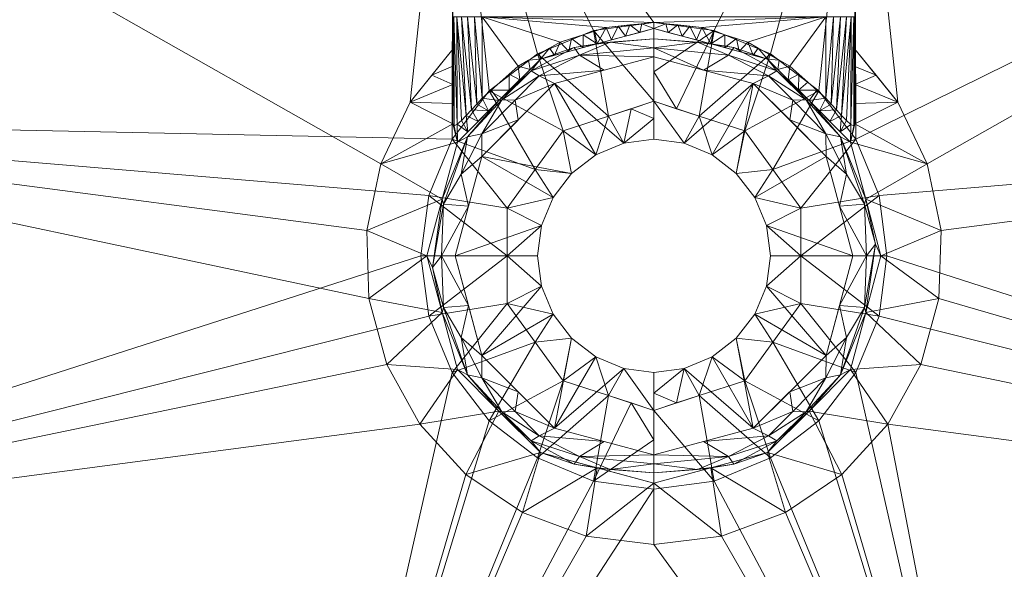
# Model space of a CAD drawing. Header units: millimetres. Extents: x -275 to 275, y -214 to 214.
# Tile 35 of 72: x -109 to 60, y -54 to 40. Entities that reach past the tile are written whole.
import ezdxf

# ---------------------------------------------------------------- set-up
doc = ezdxf.new("R2010")
doc.units = ezdxf.units.MM
doc.layers.add('M-520-M_DRAINAGE_FW', color=2, linetype='Continuous', lineweight=30)

# ---------------------------------------------------------------- blocks, each defined once
blk = doc.blocks.new('CCAS0420-1010410F0 - Signature 550mm countertop basin-3662-3D View 1')
at = {"layer": 'M-520-M_DRAINAGE_FW', "lineweight": 9}
mesh = blk.add_polyface(dxfattribs=at)
corners = [(260.11, 134.71, 60), (251.36, 159.37, 60), (235.27, 180.01, 60), (213.48, 194.5, 60), (188.23, 201.38, 60), (62.85, 210.18, 60), (-62.85, 210.18, 60), (-188.23, 201.38, 60), (-213.48, 194.5, 60), (-235.27, 180.01, 60), (-251.36, 159.37, 60), (-260.11, 134.71, 60), (-270.93, 45.12, 60), (-270.93, -45.12, 60), (-260.11, -134.71, 60), (-251.36, -159.37, 60), (-235.27, -180.01, 60), (-213.48, -194.5, 60), (-188.23, -201.38, 60), (-62.85, -210.18, 60), (62.85, -210.18, 60), (188.23, -201.38, 60), (213.48, -194.5, 60), (235.27, -180.01, 60), (251.36, -159.37, 60), (260.11, -134.71, 60), (270.93, -45.12, 60), (270.93, 45.12, 60), (186.76, 187.4, 60), (214.1, 178.36, 60), (235.21, 158.77, 60), (246.28, 132.19, 60), (256.89, 44.28, 60), (256.89, -44.28, 60), (246.28, -132.19, 60), (235.21, -158.77, 60), (214.1, -178.36, 60), (186.76, -187.4, 60), (62.35, -196.13, 60), (-62.35, -196.13, 60), (-186.76, -187.4, 60), (-214.1, -178.36, 60), (-235.21, -158.77, 60), (-246.28, -132.19, 60), (-256.89, -44.28, 60), (-256.89, 44.28, 60), (-246.28, 132.19, 60), (-235.21, 158.77, 60), (-214.1, 178.36, 60), (-186.76, 187.4, 60), (-62.35, 196.13, 60), (62.35, 196.13, 60)]
mesh.append_faces([[corners[k] for k in face] for face in [(34, 26, 33)]], dxfattribs={"vtx0": -1, "vtx1": -1})
mesh.append_faces([[corners[k] for k in face] for face in [(41, 16, 17, 40), (16, 41, 42, 15), (13, 43, 44), (13, 44, 45, 12), (22, 36, 37, 21), (36, 22, 23, 35), (24, 34, 35, 23), (12, 45, 46, 11), (6, 50, 51, 5), (1, 30, 31, 0), (30, 1, 2, 29), (5, 51, 28, 4), (29, 2, 3, 28)]], dxfattribs={"vtx0": -1, "vtx2": -1})
mesh.append_faces([[corners[k] for k in face] for face in [(40, 17, 18, 19), (34, 24, 25, 26)]], dxfattribs={"vtx0": -1, "vtx3": -1})
mesh.append_faces([[corners[k] for k in face] for face in [(39, 40, 19), (14, 15, 43, 13), (42, 43, 15), (7, 8, 49), (3, 4, 28)]], dxfattribs={"vtx1": -1, "vtx2": -1})
mesh.append_faces([[corners[k] for k in face] for face in [(38, 39, 19, 20), (37, 38, 20, 21), (32, 33, 26, 27), (46, 47, 10, 11), (9, 10, 47, 48), (8, 9, 48, 49), (49, 50, 6, 7), (31, 32, 27, 0)]], dxfattribs={"vtx1": -1, "vtx3": -1})
mesh = blk.add_polyface(dxfattribs=at)
corners = [(187.79, 197.16), (211.73, 190.64), (232.38, 176.9), (247.64, 157.33), (255.94, 133.95), (266.69, 44.87), (266.69, -44.87), (255.94, -133.95), (247.64, -157.33), (232.38, -176.9), (211.73, -190.64), (187.79, -197.16), (62.7, -205.94), (-62.7, -205.94), (-187.79, -197.16), (-211.73, -190.64), (-232.38, -176.9), (-247.64, -157.33), (-255.94, -133.95), (-266.69, -44.87), (-266.69, 44.87), (-255.94, 133.95), (-247.64, 157.33), (-232.38, 176.9), (-211.73, 190.64), (-187.79, 197.16), (-62.7, 205.94), (62.7, 205.94), (252.19, 133.27), (244.3, 155.5), (229.79, 174.1), (210.15, 187.17), (187.39, 193.37), (62.57, 202.13), (-62.57, 202.13), (-187.39, 193.37), (-210.15, 187.17), (-229.79, 174.1), (-244.3, 155.5), (-252.19, 133.27), (-262.89, 44.64), (-262.89, -44.64), (-252.19, -133.27), (-244.3, -155.5), (-229.79, -174.1), (-210.15, -187.17), (-187.39, -193.37), (-62.57, -202.13), (62.57, -202.13), (187.39, -193.37), (210.15, -187.17), (229.79, -174.1), (244.3, -155.5), (252.19, -133.27), (262.89, -44.64), (262.89, 44.64)]
mesh.append_faces([[corners[k] for k in face] for face in [(13, 47, 48, 12), (42, 18, 19, 41), (43, 17, 18, 42), (12, 48, 49, 11), (50, 10, 11, 49), (51, 9, 10, 50), (52, 8, 9, 51), (6, 54, 55, 5), (23, 37, 38, 22), (24, 36, 37, 23), (36, 24, 25, 35), (26, 34, 35, 25), (29, 3, 4, 28), (5, 55, 28, 4)]], dxfattribs={"vtx0": -1, "vtx2": -1})
mesh.append_faces([[corners[k] for k in face] for face in [(44, 45, 15, 16), (14, 15, 45, 46), (46, 47, 13, 14), (40, 41, 19, 20), (43, 44, 16, 17), (7, 8, 52, 53), (6, 7, 53, 54), (39, 40, 20, 21), (38, 39, 21, 22), (33, 34, 26, 27), (2, 3, 29, 30), (32, 33, 27, 0), (1, 2, 30, 31), (0, 1, 31, 32)]], dxfattribs={"vtx1": -1, "vtx3": -1})
mesh = blk.add_polyface(dxfattribs=at)
corners = [(186.86, 188.4, 5), (214.61, 179.22, 5), (236.04, 159.35, 5), (247.27, 132.37, 5), (257.9, 44.34, 5), (257.9, -44.34, 5), (247.27, -132.37, 5), (236.04, -159.35, 5), (214.61, -179.22, 5), (186.86, -188.4, 5), (62.39, -197.14, 5), (-62.39, -197.14, 5), (-186.86, -188.4, 5), (-214.61, -179.22, 5), (-236.04, -159.35, 5), (-247.27, -132.37, 5), (-257.9, -44.34, 5), (-257.9, 44.34, 5), (-247.27, 132.37, 5), (-236.04, 159.35, 5), (-214.61, 179.22, 5), (-186.86, 188.4, 5), (-62.39, 197.14, 5), (62.39, 197.14, 5), (231.3, 129.46, 5), (222.72, 150.07, 5), (206.36, 165.25, 5), (185.16, 172.26, 5), (61.82, 180.92, 5), (-61.82, 180.92, 5), (-185.16, 172.26, 5), (-206.36, 165.25, 5), (-222.72, 150.07, 5), (-231.3, 129.46, 5), (-234.19, 112.45, 5), (-236.67, 95.4, 5), (-246.94, 95.4, 5), (-252.91, 19.78, 5), (-251.03, -56.05, 5), (-241.31, -131.28, 5), (-236.43, -146.59, 5), (-227.82, -160.16, 5), (-216.03, -171.09, 5), (-201.86, -178.66, 5), (-186.23, -182.38, 5), (-62.18, -191.09, 5), (62.18, -191.09, 5), (186.23, -182.38, 5), (201.86, -178.66, 5), (216.03, -171.09, 5), (227.82, -160.16, 5), (236.43, -146.59, 5), (241.31, -131.28, 5), (251.03, -56.05, 5), (252.91, 19.78, 5), (246.94, 95.4, 5), (236.67, 95.4, 5), (234.19, 112.45, 5)]
mesh.append_faces([[corners[k] for k in face] for face in [(44, 12, 43), (38, 16, 37), (33, 18, 32), (29, 22, 28)]], dxfattribs={"vtx0": -1, "vtx1": -1})
mesh.append_faces([[corners[k] for k in face] for face in [(13, 42, 43, 12), (11, 45, 46, 10), (15, 39, 40), (10, 46, 47, 9), (9, 47, 48), (8, 49, 50, 7), (7, 50, 51, 6), (6, 51, 52), (53, 5, 6, 52), (54, 4, 5, 53), (17, 36, 37, 16), (36, 17, 18), (18, 33, 34), (22, 29, 30, 21), (21, 30, 31), (3, 24, 25, 2), (55, 3, 4, 54), (23, 27, 28, 22), (27, 23, 0)]], dxfattribs={"vtx0": -1, "vtx2": -1})
mesh.append_faces([[corners[k] for k in face] for face in [(19, 20, 32, 18), (57, 24, 3)]], dxfattribs={"vtx1": -1, "vtx2": -1})
mesh.append_faces([[corners[k] for k in face] for face in [(41, 42, 13, 14), (44, 45, 11, 12), (15, 16, 38, 39), (40, 41, 14, 15), (8, 9, 48, 49), (31, 32, 20, 21), (1, 2, 25, 26), (0, 1, 26, 27)]], dxfattribs={"vtx1": -1, "vtx3": -1})
mesh.append_faces([[corners[k] for k in face] for face in [(34, 35, 36, 18), (55, 56, 57, 3)]], dxfattribs={"vtx2": -1, "vtx3": -1})
mesh = blk.add_polyface(dxfattribs=at)
corners = [(-34.5, 95.4, 32.89), (-34.5, 112.66, 32.89), (-34.5, 112.66, -25.3), (-34.5, 107.2, -52.74), (-34.5, 91.66, -76), (-34.5, 68.4, -91.54), (-34.5, 40.96, -97), (-34.5, 22.65, -97), (-34.5, 26.15, -88.9), (-34.5, 29.41, -80.71), (-34.5, 32.5, -72.44), (-34.5, 35.45, -64.13), (-34.5, 95.4, -64.13), (-34.5, 95.4, -54.13), (-34.5, 87.14, -54.13), (-34.5, 91.66, -45.14), (-34.5, 94.44, -35.47), (-34.5, 95.4, -25.3)]
mesh.append_faces([[corners[k] for k in face] for face in [(2, 17, 0, 1)]], dxfattribs={"vtx0": -1})
mesh.append_faces([[corners[k] for k in face] for face in [(9, 6, 8), (16, 3, 15), (13, 3, 12)]], dxfattribs={"vtx0": -1, "vtx1": -1})
mesh.append_faces([[corners[k] for k in face] for face in [(5, 10, 11, 4), (6, 9, 10, 5), (12, 3, 4), (4, 11, 12)]], dxfattribs={"vtx0": -1, "vtx2": -1})
mesh.append_faces([[corners[k] for k in face] for face in [(7, 8, 6)]], dxfattribs={"vtx1": -1})
mesh.append_faces([[corners[k] for k in face] for face in [(16, 17, 2, 3)]], dxfattribs={"vtx1": -1, "vtx3": -1})
mesh.append_faces([[corners[k] for k in face] for face in [(13, 14, 15, 3)]], dxfattribs={"vtx2": -1, "vtx3": -1})
mesh = blk.add_polyface(dxfattribs=at)
corners = [(34.5, 112.66, 32.89), (34.5, 95.4, 32.89), (34.5, 95.4, -25.3), (34.5, 94.44, -35.47), (34.5, 91.66, -45.14), (34.5, 87.14, -54.13), (34.5, 95.4, -54.13), (34.5, 95.4, -64.13), (34.5, 35.45, -64.13), (34.5, 32.49, -72.44), (34.5, 29.4, -80.71), (34.5, 26.14, -88.9), (34.5, 22.64, -97), (34.5, 40.96, -97), (34.5, 68.4, -91.54), (34.5, 91.66, -76), (34.5, 107.2, -52.74), (34.5, 112.66, -25.3)]
mesh.append_faces([[corners[k] for k in face] for face in [(16, 7, 15), (7, 16, 6)]], dxfattribs={"vtx0": -1, "vtx1": -1})
mesh.append_faces([[corners[k] for k in face] for face in [(4, 6, 16, 3)]], dxfattribs={"vtx0": -1, "vtx1": -1, "vtx2": -1})
mesh.append_faces([[corners[k] for k in face] for face in [(17, 2, 3, 16), (15, 7, 8, 14), (14, 8, 9, 13)]], dxfattribs={"vtx0": -1, "vtx2": -1})
mesh.append_faces([[corners[k] for k in face] for face in [(5, 6, 4)]], dxfattribs={"vtx1": -1})
mesh.append_faces([[corners[k] for k in face] for face in [(10, 11, 13), (9, 10, 13)]], dxfattribs={"vtx1": -1, "vtx2": -1})
mesh.append_faces([[corners[k] for k in face] for face in [(11, 12, 13)]], dxfattribs={"vtx2": -1})
mesh.append_faces([[corners[k] for k in face] for face in [(17, 0, 1, 2)]], dxfattribs={"vtx3": -1})
mesh = blk.add_polyface(dxfattribs=at)
corners = [(180.05, -123.81, -54.13), (180.99, -123.59, -54.13), (181.85, -123.13, -54.13), (182.56, -122.47, -54.13), (183.08, -121.65, -54.13), (183.38, -120.73, -54.13), (192.51, -48.97, -54.13), (193.88, 23.35, -54.13), (187.5, 95.4, -54.13), (34.5, 95.4, -54.13), (34.5, 87.14, -54.13), (-34.5, 87.14, -54.13), (-34.5, 95.4, -54.13), (-187.5, 95.4, -54.13), (-193.88, 23.35, -54.13), (-192.51, -48.97, -54.13), (-183.38, -120.73, -54.13), (-183.08, -121.65, -54.13), (-182.56, -122.47, -54.13), (-181.85, -123.13, -54.13), (-180.99, -123.59, -54.13), (-180.05, -123.81, -54.13), (-60.11, -132.24, -54.13), (60.11, -132.24, -54.13), (0, -40, -54.13), (-10.35, -38.64, -54.13), (-20, -34.64, -54.13), (-28.28, -28.28, -54.13), (-34.64, -20, -54.13), (-38.64, -10.35, -54.13), (-40, 0, -54.13), (-38.64, 10.35, -54.13), (-34.64, 20, -54.13), (-28.28, 28.28, -54.13), (-20, 34.64, -54.13), (-10.35, 38.64, -54.13), (0, 40, -54.13), (10.35, 38.64, -54.13), (20, 34.64, -54.13), (28.28, 28.28, -54.13), (34.64, 20, -54.13), (38.64, 10.35, -54.13), (40, 0, -54.13), (38.64, -10.35, -54.13), (34.64, -20, -54.13), (28.28, -28.28, -54.13), (20, -34.64, -54.13), (10.35, -38.64, -54.13)]
mesh.append_faces([[corners[k] for k in face] for face in [(18, 16, 17)]], dxfattribs={"vtx0": -1})
mesh.append_faces([[corners[k] for k in face] for face in [(33, 11, 32), (34, 11, 33), (35, 11, 34), (30, 15, 29), (32, 14, 31), (40, 10, 39), (39, 10, 38), (43, 6, 42)]], dxfattribs={"vtx0": -1, "vtx1": -1})
mesh.append_faces([[corners[k] for k in face] for face in [(32, 11, 13, 14)]], dxfattribs={"vtx0": -1, "vtx1": -1, "vtx3": -1})
mesh.append_faces([[corners[k] for k in face] for face in [(10, 37, 38), (11, 35, 36), (7, 41, 42, 6), (22, 24, 25), (23, 47, 24, 22), (16, 20, 21), (6, 23, 0, 5)]], dxfattribs={"vtx0": -1, "vtx2": -1})
mesh.append_faces([[corners[k] for k in face] for face in [(6, 43, 44, 23)]], dxfattribs={"vtx0": -1, "vtx2": -1, "vtx3": -1})
mesh.append_faces([[corners[k] for k in face] for face in [(16, 18, 19, 20), (5, 0, 1, 2)]], dxfattribs={"vtx0": -1, "vtx3": -1})
mesh.append_faces([[corners[k] for k in face] for face in [(26, 27, 22), (25, 26, 22), (27, 28, 22), (45, 46, 23), (44, 45, 23), (46, 47, 23)]], dxfattribs={"vtx1": -1, "vtx2": -1})
mesh.append_faces([[corners[k] for k in face] for face in [(28, 29, 15, 22)]], dxfattribs={"vtx1": -1, "vtx2": -1, "vtx3": -1})
mesh.append_faces([[corners[k] for k in face] for face in [(30, 31, 14, 15), (36, 37, 10, 11), (7, 8, 40, 41), (15, 16, 21, 22)]], dxfattribs={"vtx1": -1, "vtx3": -1})
mesh.append_faces([[corners[k] for k in face] for face in [(11, 12, 13), (3, 4, 5, 2)]], dxfattribs={"vtx2": -1})
mesh.append_faces([[corners[k] for k in face] for face in [(8, 9, 10, 40)]], dxfattribs={"vtx2": -1, "vtx3": -1})
mesh = blk.add_polyface(dxfattribs=at)
corners = [(183.38, -120.73, -64.13), (183.08, -121.65, -64.13), (182.56, -122.47, -64.13), (181.85, -123.13, -64.13), (180.99, -123.59, -64.13), (180.05, -123.81, -64.13), (60.11, -132.24, -64.13), (-60.11, -132.24, -64.13), (-180.05, -123.81, -64.13), (-180.99, -123.59, -64.13), (-181.85, -123.13, -64.13), (-182.56, -122.47, -64.13), (-183.08, -121.65, -64.13), (-183.38, -120.73, -64.13), (-192.51, -48.97, -64.13), (-193.88, 23.35, -64.13), (-187.5, 95.4, -64.13), (-34.5, 95.4, -64.13), (-34.5, 35.45, -64.13), (-41.86, 26.36, -64.13), (-46.88, 15.79, -64.13), (-49.28, 4.35, -64.13), (-48.92, -7.34, -64.13), (-45.83, -18.62, -64.13), (-40.18, -28.85, -64.13), (-32.28, -37.48, -64.13), (-22.58, -44.01, -64.13), (-11.62, -48.08, -64.13), (0, -49.47, -64.13), (11.62, -48.08, -64.13), (22.58, -44.01, -64.13), (32.28, -37.48, -64.13), (40.18, -28.86, -64.13), (45.83, -18.62, -64.13), (48.92, -7.34, -64.13), (49.28, 4.34, -64.13), (46.88, 15.79, -64.13), (41.86, 26.35, -64.13), (34.5, 35.45, -64.13), (34.5, 95.4, -64.13), (187.5, 95.4, -64.13), (193.88, 23.35, -64.13), (192.51, -48.97, -64.13)]
mesh.append_faces([[corners[k] for k in face] for face in [(13, 10, 11, 12), (2, 0, 1)]], dxfattribs={"vtx0": -1})
mesh.append_faces([[corners[k] for k in face] for face in [(26, 7, 25), (27, 7, 26), (29, 6, 28), (34, 42, 33), (33, 42, 32)]], dxfattribs={"vtx0": -1, "vtx1": -1})
mesh.append_faces([[corners[k] for k in face] for face in [(14, 7, 8, 13), (7, 27, 28, 6), (0, 4, 5, 42), (6, 31, 32), (15, 21, 22), (41, 35, 36, 40), (40, 36, 37, 39)]], dxfattribs={"vtx0": -1, "vtx2": -1})
mesh.append_faces([[corners[k] for k in face] for face in [(42, 5, 6, 32)]], dxfattribs={"vtx0": -1, "vtx2": -1, "vtx3": -1})
mesh.append_faces([[corners[k] for k in face] for face in [(9, 10, 13, 8), (3, 4, 0, 2), (30, 31, 6), (29, 30, 6), (23, 24, 14)]], dxfattribs={"vtx1": -1, "vtx2": -1})
mesh.append_faces([[corners[k] for k in face] for face in [(24, 25, 7, 14)]], dxfattribs={"vtx1": -1, "vtx2": -1, "vtx3": -1})
mesh.append_faces([[corners[k] for k in face] for face in [(22, 23, 14, 15), (20, 21, 15, 16), (19, 20, 16, 17), (34, 35, 41, 42)]], dxfattribs={"vtx1": -1, "vtx3": -1})
mesh.append_faces([[corners[k] for k in face] for face in [(17, 18, 19), (37, 38, 39)]], dxfattribs={"vtx2": -1})
mesh = blk.add_polyface(dxfattribs=at)
corners = [(-34.5, 40.96, -97), (-34.33, 40.96, -98.29), (-33.83, 40.96, -99.5), (-33.04, 40.96, -100.54), (-32, 40.96, -101.33), (-30.79, 40.96, -101.83), (-29.5, 40.96, -102), (-29.5, 27.05, -102), (-30.43, 26.04, -101.91), (-31.34, 25.04, -101.65), (-32.22, 24.08, -101.2), (-33.05, 23.22, -100.52), (-33.79, 22.56, -99.56), (-34.32, 22.32, -98.32), (-34.5, 22.65, -97)]
mesh.append_faces([[corners[k] for k in face] for face in [(14, 1, 13), (13, 1, 12), (10, 3, 9), (9, 4, 8), (3, 10, 2)]], dxfattribs={"vtx0": -1, "vtx1": -1})
mesh.append_faces([[corners[k] for k in face] for face in [(12, 1, 2), (2, 11, 12), (2, 10, 11), (9, 3, 4), (5, 7, 8)]], dxfattribs={"vtx0": -1, "vtx2": -1})
mesh.append_faces([[corners[k] for k in face] for face in [(6, 7, 5)]], dxfattribs={"vtx1": -1})
mesh.append_faces([[corners[k] for k in face] for face in [(4, 5, 8)]], dxfattribs={"vtx1": -1, "vtx2": -1})
mesh.append_faces([[corners[k] for k in face] for face in [(14, 0, 1)]], dxfattribs={"vtx2": -1})
mesh = blk.add_polyface(dxfattribs=at)
corners = [(-29.5, 40.96, -102), (29.5, 40.96, -102), (29.5, 27.05, -102), (23.31, 32.54, -102), (16.12, 36.64, -102), (8.23, 39.17, -102), (0, 40.02, -102), (-8.23, 39.17, -102), (-16.11, 36.64, -102), (-23.31, 32.54, -102), (-29.5, 27.05, -102)]
mesh.append_faces([[corners[k] for k in face] for face in [(8, 0, 7), (7, 0, 6), (1, 6, 0)]], dxfattribs={"vtx0": -1, "vtx1": -1})
mesh.append_faces([[corners[k] for k in face] for face in [(0, 8, 9), (1, 4, 5)]], dxfattribs={"vtx0": -1, "vtx2": -1})
mesh.append_faces([[corners[k] for k in face] for face in [(2, 3, 1)]], dxfattribs={"vtx1": -1})
mesh.append_faces([[corners[k] for k in face] for face in [(3, 4, 1), (5, 6, 1)]], dxfattribs={"vtx1": -1, "vtx2": -1})
mesh.append_faces([[corners[k] for k in face] for face in [(9, 10, 0)]], dxfattribs={"vtx2": -1})
mesh = blk.add_polyface(dxfattribs=at)
corners = [(29.5, 40.96, -102), (30.8, 40.96, -101.83), (32, 40.96, -101.33), (33.04, 40.96, -100.54), (33.83, 40.96, -99.5), (34.33, 40.96, -98.29), (34.5, 40.96, -97), (34.5, 22.64, -97), (34.33, 22.31, -98.32), (33.8, 22.55, -99.56), (33.06, 23.22, -100.52), (32.22, 24.08, -101.2), (31.34, 25.03, -101.65), (30.43, 26.03, -101.91), (29.5, 27.05, -102)]
mesh.append_faces([[corners[k] for k in face] for face in [(14, 1, 13), (11, 4, 10), (10, 4, 9), (4, 11, 3)]], dxfattribs={"vtx0": -1, "vtx1": -1})
mesh.append_faces([[corners[k] for k in face] for face in [(13, 1, 2), (3, 11, 12), (12, 2, 3)]], dxfattribs={"vtx0": -1, "vtx2": -1})
mesh.append_faces([[corners[k] for k in face] for face in [(6, 7, 5)]], dxfattribs={"vtx1": -1})
mesh.append_faces([[corners[k] for k in face] for face in [(12, 13, 2), (4, 5, 9), (8, 9, 5), (7, 8, 5)]], dxfattribs={"vtx1": -1, "vtx2": -1})
mesh.append_faces([[corners[k] for k in face] for face in [(14, 0, 1)]], dxfattribs={"vtx2": -1})
mesh = blk.add_polyface(dxfattribs=at)
corners = [(0, 38.97, -106.21), (-19.49, 33.75, -106.21), (-33.75, 19.49, -106.21), (-38.97, 0, -106.21), (-33.75, -19.49, -106.21), (-19.49, -33.75, -106.21), (0, -38.97, -106.21), (0, -49.47, -64.13), (-11.62, -48.08, -64.13), (-22.58, -44.01, -64.13), (-32.28, -37.48, -64.13), (-40.18, -28.85, -64.13), (-45.83, -18.62, -64.13), (-48.92, -7.34, -64.13), (-49.28, 4.35, -64.13), (-46.88, 15.79, -64.13), (-41.86, 26.36, -64.13), (-34.5, 35.45, -64.13), (-34.5, 32.5, -72.44), (-34.5, 29.41, -80.71), (-34.5, 26.15, -88.9), (-34.5, 22.65, -97), (-34.32, 22.32, -98.32), (-33.79, 22.56, -99.56), (-33.05, 23.22, -100.52), (-32.22, 24.08, -101.2), (-31.34, 25.04, -101.65), (-30.43, 26.04, -101.91), (-29.5, 27.05, -102), (-23.31, 32.54, -102), (-16.11, 36.64, -102), (-8.23, 39.17, -102), (0, 40.02, -102), (-9.74, 36.36, -106.21), (-26.62, 26.62, -106.21), (-38.13, 30.97, -64.13), (-19.71, 34.59, -102), (-14.62, 35.06, -106.21), (-4.87, 37.67, -106.21), (-23.05, 30.19, -106.21), (-30.19, 23.05, -106.21), (-28.4, 24.84, -106.21), (-17.05, 34.41, -106.21), (-7.31, 37.02, -106.21), (-21.27, 31.97, -106.21), (-31.97, 21.27, -106.21), (-21.51, 33.56, -102), (-4.12, 39.6, -102), (-12.17, 37.9, -102), (-17.91, 35.61, -102), (-26.4, 29.79, -102), (-14.14, 37.27, -102), (-6.17, 39.38, -102), (-10.2, 38.54, -102), (-27.95, 28.42, -102), (-24.85, 31.17, -102), (-2.44, 38.32, -106.21), (-12.18, 35.71, -106.21), (-24.84, 28.4, -106.21), (-2.06, 39.81, -102), (-36.36, -9.74, -106.21), (-26.62, -26.62, -106.21), (-9.74, -36.36, -106.21), (-36.36, 9.74, -106.21)]
mesh.append_faces([[corners[k] for k in face] for face in [(8, 6, 7), (0, 59, 32)]], dxfattribs={"vtx0": -1})
mesh.append_faces([[corners[k] for k in face] for face in [(9, 62, 8), (25, 45, 24), (28, 41, 27), (52, 43, 31), (3, 14, 63), (62, 9, 5), (61, 11, 4), (11, 61, 10), (58, 55, 39), (1, 49, 42), (22, 2, 21), (15, 63, 14), (14, 3, 13), (43, 52, 38), (19, 35, 18), (24, 45, 23), (21, 16, 20), (35, 19, 16), (41, 28, 34), (34, 54, 58), (2, 23, 45), (31, 33, 53), (26, 40, 25), (4, 12, 60)]], dxfattribs={"vtx0": -1, "vtx1": -1})
mesh.append_faces([[corners[k] for k in face] for face in [(15, 21, 2)]], dxfattribs={"vtx0": -1, "vtx1": -1, "vtx2": -1})
mesh.append_faces([[corners[k] for k in face] for face in [(48, 33, 57), (15, 2, 63), (37, 30, 51), (34, 28, 54), (51, 57, 37), (4, 11, 12), (60, 12, 13), (13, 3, 60), (44, 29, 46), (29, 44, 39), (31, 43, 33), (39, 55, 29), (46, 1, 44), (38, 52, 47), (16, 19, 20), (57, 51, 48), (30, 37, 42), (59, 0, 56), (41, 26, 27), (1, 46, 36), (33, 48, 53), (47, 56, 38), (42, 49, 30), (56, 47, 59), (26, 41, 40)]], dxfattribs={"vtx0": -1, "vtx2": -1})
mesh.append_faces([[corners[k] for k in face] for face in [(58, 54, 50, 55)]], dxfattribs={"vtx0": -1, "vtx3": -1})
mesh.append_faces([[corners[k] for k in face] for face in [(9, 10, 5), (22, 23, 2), (15, 16, 21), (40, 45, 25), (36, 49, 1), (61, 5, 10), (62, 6, 8)]], dxfattribs={"vtx1": -1, "vtx2": -1})
mesh.append_faces([[corners[k] for k in face] for face in [(35, 17, 18)]], dxfattribs={"vtx2": -1})
mesh = blk.add_polyface(dxfattribs=at)
corners = [(0, -26.5, -64.13), (-15.58, -21.44, -64.13), (-25.2, -8.19, -64.13), (-25.2, 8.19, -64.13), (-15.58, 21.44, -64.13), (0, 26.5, -64.13), (0, 40, -54.13), (-10.35, 38.64, -54.13), (-20, 34.64, -54.13), (-28.28, 28.28, -54.13), (-34.64, 20, -54.13), (-38.64, 10.35, -54.13), (-40, 0, -54.13), (-38.64, -10.35, -54.13), (-34.64, -20, -54.13), (-28.28, -28.28, -54.13), (-20, -34.64, -54.13), (-10.35, -38.64, -54.13), (0, -40, -54.13), (-20.39, 14.81, -64.13), (-20.39, -14.81, -64.13), (-7.79, 23.97, -64.13), (-7.79, -23.97, -64.13), (-3.89, -25.23, -64.13), (0, -31.56, -60.38), (-25.2, 0, -64.13)]
mesh.append_faces([[corners[k] for k in face] for face in [(7, 5, 6)]], dxfattribs={"vtx0": -1})
mesh.append_faces([[corners[k] for k in face] for face in [(19, 10, 3), (21, 8, 4), (10, 19, 9), (20, 15, 1), (17, 22, 16), (25, 13, 2), (12, 25, 11), (16, 1, 15), (3, 11, 25)]], dxfattribs={"vtx0": -1, "vtx1": -1})
mesh.append_faces([[corners[k] for k in face] for face in [(23, 17, 24)]], dxfattribs={"vtx0": -1, "vtx1": -1, "vtx2": -1})
mesh.append_faces([[corners[k] for k in face] for face in [(21, 7, 8), (3, 10, 11), (20, 14, 15), (16, 22, 1), (2, 13, 14)]], dxfattribs={"vtx0": -1, "vtx2": -1})
mesh.append_faces([[corners[k] for k in face] for face in [(19, 4, 9), (8, 9, 4), (21, 5, 7), (23, 22, 17), (20, 2, 14), (12, 13, 25)]], dxfattribs={"vtx1": -1, "vtx2": -1})
mesh.append_faces([[corners[k] for k in face] for face in [(17, 18, 24), (24, 0, 23)]], dxfattribs={"vtx2": -1})
mesh = blk.add_polyface(dxfattribs=at)
corners = [(0, 34.12, -110), (-17.06, 29.55, -110), (-29.55, 17.06, -110), (-34.12, 0, -110), (-29.55, -17.06, -110), (-17.06, -29.55, -110), (0, -34.12, -110), (0, -37.2, -108.94), (0, -38.97, -106.21), (-19.49, -33.75, -106.21), (-33.75, -19.49, -106.21), (-38.97, 0, -106.21), (-33.75, 19.49, -106.21), (-19.49, 33.75, -106.21), (0, 38.97, -106.21), (0, 37.2, -108.94), (-12.79, -34.43, -109.27), (-26.13, -26.76, -108.77), (-12.79, 34.43, -109.27), (-26.13, 26.76, -108.77), (-36.13, -8.85, -108.94), (-36.13, 8.85, -108.94), (-9.55, -36.42, -106.21), (-9.55, 36.42, -106.21), (-13.71, -35.73, -107.79), (-21.07, -31.74, -108.03), (-26.62, -26.62, -106.21), (-19.68, -30.85, -109.35), (-23.31, -23.31, -110), (-29.52, -20.91, -109.56), (-32.02, -20.39, -108.2), (-23.83, -26.69, -109.72), (-7.49, -36.65, -108.77), (0, -35.66, -109.47), (-33.07, -14.02, -109.67), (-31.84, -8.53, -110), (-13.71, 35.73, -107.79), (-21.07, 31.74, -108.03), (-26.62, 26.62, -106.21), (-19.68, 30.85, -109.35), (-23.31, 23.31, -110), (-29.52, 20.91, -109.56), (-32.02, 20.39, -108.2), (-23.83, 26.69, -109.72), (-7.49, 36.65, -108.77), (0, 35.66, -109.47), (-33.07, 14.02, -109.67), (-31.84, 8.53, -110), (-8.53, 31.84, -110), (-36.36, -9.74, -106.21), (-36.47, 0, -109.42), (-38.01, -1.98, -108.08), (-36.36, 9.74, -106.21), (-8.53, -31.84, -110)]
mesh.append_faces([[corners[k] for k in face] for face in [(9, 24, 22), (40, 43, 1), (23, 36, 13), (10, 30, 26), (35, 50, 3), (5, 31, 28), (38, 42, 12), (49, 30, 10), (3, 50, 47), (0, 18, 45), (1, 39, 48), (11, 51, 49)]], dxfattribs={"vtx0": -1, "vtx1": -1})
mesh.append_faces([[corners[k] for k in face] for face in [(30, 49, 20), (16, 33, 32), (25, 24, 9), (25, 27, 16), (22, 24, 32), (27, 17, 31), (20, 35, 34), (16, 24, 25), (50, 51, 21), (21, 47, 50), (19, 41, 42), (19, 38, 37), (36, 44, 18), (37, 39, 19), (36, 37, 13), (17, 25, 26), (41, 19, 43), (18, 48, 39), (44, 45, 18), (34, 30, 20), (21, 46, 47), (32, 24, 16), (25, 17, 27), (28, 31, 29), (30, 29, 17), (27, 31, 5), (34, 4, 29), (26, 30, 17), (29, 31, 17), (22, 32, 7), (30, 34, 29), (44, 23, 15), (20, 50, 35), (18, 39, 37), (18, 37, 36), (19, 42, 38), (39, 43, 19), (2, 46, 41), (52, 42, 21), (42, 41, 46), (1, 43, 39), (41, 43, 40), (23, 44, 36), (42, 46, 21), (51, 50, 20), (49, 51, 20), (51, 52, 21), (27, 53, 16)]], dxfattribs={"vtx0": -1, "vtx1": -1, "vtx2": -1})
mesh.append_faces([[corners[k] for k in face] for face in [(29, 4, 28), (25, 9, 26), (18, 0, 48), (41, 40, 2), (44, 15, 45), (46, 2, 47), (42, 52, 12)]], dxfattribs={"vtx0": -1, "vtx2": -1})
mesh.append_faces([[corners[k] for k in face] for face in [(33, 7, 32), (11, 52, 51), (53, 6, 16), (6, 33, 16), (5, 53, 27), (35, 4, 34), (38, 13, 37)]], dxfattribs={"vtx1": -1, "vtx2": -1})
mesh.append_faces([[corners[k] for k in face] for face in [(23, 14, 15), (7, 8, 22)]], dxfattribs={"vtx2": -1})
mesh = blk.add_polyface(dxfattribs=at)
corners = [(0, -49.47, -64.13), (0, -38.97, -106.21), (19.49, -33.75, -106.21), (33.75, -19.49, -106.21), (38.97, 0, -106.21), (33.75, 19.49, -106.21), (19.49, 33.75, -106.21), (0, 38.97, -106.21), (0, 40.02, -102), (8.23, 39.17, -102), (16.12, 36.64, -102), (23.31, 32.54, -102), (29.5, 27.05, -102), (30.43, 26.03, -101.91), (31.34, 25.03, -101.65), (32.22, 24.08, -101.2), (33.06, 23.22, -100.52), (33.8, 22.55, -99.56), (34.33, 22.31, -98.32), (34.5, 22.64, -97), (34.5, 26.14, -88.9), (34.5, 29.4, -80.71), (34.5, 32.49, -72.44), (34.5, 35.45, -64.13), (41.86, 26.35, -64.13), (46.88, 15.79, -64.13), (49.28, 4.34, -64.13), (48.92, -7.34, -64.13), (45.83, -18.62, -64.13), (40.18, -28.86, -64.13), (32.28, -37.48, -64.13), (22.58, -44.01, -64.13), (11.62, -48.08, -64.13), (26.62, 26.62, -106.21), (9.74, 36.36, -106.21), (19.71, 34.59, -102), (38.13, 30.97, -64.13), (23.05, 30.19, -106.21), (30.19, 23.05, -106.21), (14.62, 35.06, -106.21), (4.87, 37.67, -106.21), (31.97, 21.27, -106.21), (21.27, 31.97, -106.21), (28.4, 24.84, -106.21), (17.05, 34.41, -106.21), (7.31, 37.02, -106.21), (17.91, 35.61, -102), (26.41, 29.79, -102), (21.51, 33.56, -102), (12.18, 37.9, -102), (4.12, 39.6, -102), (24.86, 31.16, -102), (27.95, 28.42, -102), (10.2, 38.53, -102), (14.15, 37.27, -102), (6.18, 39.38, -102), (24.84, 28.4, -106.21), (12.18, 35.71, -106.21), (2.44, 38.32, -106.21), (2.06, 39.81, -102), (36.36, -9.74, -106.21), (36.36, 9.74, -106.21), (26.62, -26.62, -106.21), (9.74, -36.36, -106.21)]
mesh.append_faces([[corners[k] for k in face] for face in [(59, 7, 8), (1, 32, 0)]], dxfattribs={"vtx0": -1})
mesh.append_faces([[corners[k] for k in face] for face in [(6, 48, 42), (15, 38, 14), (57, 54, 39), (9, 45, 55), (54, 57, 49), (33, 12, 43), (28, 60, 27), (29, 3, 28), (61, 26, 4), (30, 62, 29), (4, 27, 60), (52, 56, 47), (26, 61, 25), (25, 19, 24), (18, 5, 17), (3, 29, 62), (56, 52, 33), (17, 41, 16), (14, 43, 13), (7, 59, 58)]], dxfattribs={"vtx0": -1, "vtx1": -1})
mesh.append_faces([[corners[k] for k in face] for face in [(5, 19, 25)]], dxfattribs={"vtx0": -1, "vtx1": -1, "vtx2": -1})
mesh.append_faces([[corners[k] for k in face] for face in [(9, 34, 45), (39, 54, 10), (46, 6, 44), (56, 51, 47), (41, 15, 16), (58, 59, 50), (6, 35, 48), (11, 37, 42), (42, 48, 11), (37, 11, 51), (10, 44, 39), (34, 53, 49), (34, 9, 53), (6, 46, 35), (51, 56, 37), (63, 31, 32), (2, 30, 31), (5, 18, 19), (43, 12, 13), (30, 2, 62), (28, 3, 60), (40, 50, 55), (44, 10, 46), (24, 19, 20), (32, 1, 63), (50, 40, 58)]], dxfattribs={"vtx0": -1, "vtx2": -1})
mesh.append_faces([[corners[k] for k in face] for face in [(20, 21, 24), (45, 40, 55), (21, 22, 36), (41, 38, 15), (5, 41, 17), (36, 24, 21), (57, 34, 49), (52, 12, 33), (38, 43, 14), (61, 5, 25), (63, 2, 31), (26, 27, 4)]], dxfattribs={"vtx1": -1, "vtx2": -1})
mesh.append_faces([[corners[k] for k in face] for face in [(22, 23, 36)]], dxfattribs={"vtx2": -1})
mesh = blk.add_polyface(dxfattribs=at)
corners = [(0, 26.5, -64.13), (15.58, 21.44, -64.13), (25.2, 8.19, -64.13), (25.2, -8.19, -64.13), (15.58, -21.44, -64.13), (0, -26.5, -64.13), (0, -40, -54.13), (10.35, -38.64, -54.13), (20, -34.64, -54.13), (28.28, -28.28, -54.13), (34.64, -20, -54.13), (38.64, -10.35, -54.13), (40, 0, -54.13), (38.64, 10.35, -54.13), (34.64, 20, -54.13), (28.28, 28.28, -54.13), (20, 34.64, -54.13), (10.35, 38.64, -54.13), (0, 40, -54.13), (20.39, -14.81, -64.13), (20.39, 14.81, -64.13), (7.79, -23.97, -64.13), (7.79, 23.97, -64.13), (3.89, 25.23, -64.13), (0, 31.56, -60.38), (25.2, 0, -64.13)]
mesh.append_faces([[corners[k] for k in face] for face in [(7, 5, 6)]], dxfattribs={"vtx0": -1})
mesh.append_faces([[corners[k] for k in face] for face in [(19, 10, 3), (21, 8, 4), (10, 19, 9), (20, 15, 1), (17, 22, 16), (25, 13, 2), (12, 25, 11), (16, 1, 15), (3, 11, 25)]], dxfattribs={"vtx0": -1, "vtx1": -1})
mesh.append_faces([[corners[k] for k in face] for face in [(23, 17, 24)]], dxfattribs={"vtx0": -1, "vtx1": -1, "vtx2": -1})
mesh.append_faces([[corners[k] for k in face] for face in [(21, 7, 8), (3, 10, 11), (20, 14, 15), (16, 22, 1), (2, 13, 14)]], dxfattribs={"vtx0": -1, "vtx2": -1})
mesh.append_faces([[corners[k] for k in face] for face in [(19, 4, 9), (8, 9, 4), (21, 5, 7), (23, 22, 17), (20, 2, 14), (12, 13, 25)]], dxfattribs={"vtx1": -1, "vtx2": -1})
mesh.append_faces([[corners[k] for k in face] for face in [(17, 18, 24), (24, 0, 23)]], dxfattribs={"vtx2": -1})
mesh = blk.add_polyface(dxfattribs=at)
corners = [(0, -34.12, -110), (17.06, -29.55, -110), (29.55, -17.06, -110), (34.12, 0, -110), (29.55, 17.06, -110), (17.06, 29.55, -110), (0, 34.12, -110), (0, 37.2, -108.94), (0, 38.97, -106.21), (19.49, 33.75, -106.21), (33.75, 19.49, -106.21), (38.97, 0, -106.21), (33.75, -19.49, -106.21), (19.49, -33.75, -106.21), (0, -38.97, -106.21), (0, -37.2, -108.94), (12.79, 34.43, -109.27), (26.13, 26.76, -108.77), (12.79, -34.43, -109.27), (26.13, -26.76, -108.77), (36.13, 8.85, -108.94), (36.13, -8.85, -108.94), (9.55, 36.42, -106.21), (9.55, -36.42, -106.21), (13.71, 35.73, -107.79), (21.07, 31.74, -108.03), (26.62, 26.62, -106.21), (19.68, 30.85, -109.35), (23.31, 23.31, -110), (29.52, 20.91, -109.56), (32.02, 20.39, -108.2), (23.83, 26.69, -109.72), (7.49, 36.65, -108.77), (0, 35.66, -109.47), (33.07, 14.02, -109.67), (31.84, 8.53, -110), (13.71, -35.73, -107.79), (21.07, -31.74, -108.03), (26.62, -26.62, -106.21), (19.68, -30.85, -109.35), (23.31, -23.31, -110), (29.52, -20.91, -109.56), (32.02, -20.39, -108.2), (23.83, -26.69, -109.72), (7.49, -36.65, -108.77), (0, -35.66, -109.47), (33.07, -14.02, -109.67), (31.84, -8.53, -110), (8.53, -31.84, -110), (36.36, 9.74, -106.21), (36.47, 0, -109.42), (38.01, 1.98, -108.08), (36.36, -9.74, -106.21), (8.53, 31.84, -110)]
mesh.append_faces([[corners[k] for k in face] for face in [(9, 24, 22), (40, 43, 1), (23, 36, 13), (10, 30, 26), (35, 50, 3), (5, 31, 28), (38, 42, 12), (49, 30, 10), (3, 50, 47), (0, 18, 45), (1, 39, 48), (11, 51, 49)]], dxfattribs={"vtx0": -1, "vtx1": -1})
mesh.append_faces([[corners[k] for k in face] for face in [(30, 49, 20), (16, 33, 32), (25, 24, 9), (25, 27, 16), (16, 24, 25), (31, 27, 17), (20, 35, 34), (37, 39, 19), (50, 51, 21), (21, 47, 50), (19, 41, 42), (34, 30, 20), (36, 37, 13), (19, 38, 37), (36, 44, 18), (17, 25, 26), (41, 19, 43), (18, 48, 39), (44, 45, 18), (22, 24, 32), (21, 46, 47), (32, 24, 16), (25, 17, 27), (28, 31, 29), (30, 29, 17), (27, 31, 5), (34, 4, 29), (26, 30, 17), (29, 31, 17), (33, 16, 53), (22, 32, 7), (30, 34, 29), (44, 23, 15), (20, 50, 35), (18, 39, 37), (18, 37, 36), (19, 42, 38), (39, 43, 19), (2, 46, 41), (52, 42, 21), (42, 41, 46), (1, 43, 39), (41, 43, 40), (23, 44, 36), (42, 46, 21), (51, 50, 20), (49, 51, 20), (51, 52, 21), (27, 53, 16)]], dxfattribs={"vtx0": -1, "vtx1": -1, "vtx2": -1})
mesh.append_faces([[corners[k] for k in face] for face in [(29, 4, 28), (25, 9, 26), (18, 0, 48), (41, 40, 2), (44, 15, 45), (46, 2, 47), (42, 52, 12)]], dxfattribs={"vtx0": -1, "vtx2": -1})
mesh.append_faces([[corners[k] for k in face] for face in [(6, 33, 53)]], dxfattribs={"vtx1": -1})
mesh.append_faces([[corners[k] for k in face] for face in [(33, 7, 32), (11, 52, 51), (5, 53, 27), (35, 4, 34), (38, 13, 37)]], dxfattribs={"vtx1": -1, "vtx2": -1})
mesh.append_faces([[corners[k] for k in face] for face in [(23, 14, 15), (7, 8, 22)]], dxfattribs={"vtx2": -1})
mesh = blk.add_polyface(dxfattribs=at)
corners = [(0, -34.12, -110), (-17.06, -29.55, -110), (-29.55, -17.06, -110), (-34.12, 0, -110), (-29.55, 17.06, -110), (-17.06, 29.55, -110), (0, 34.12, -110), (0, 20, -110), (-5.18, 19.32, -110), (-10, 17.32, -110), (-14.14, 14.14, -110), (-17.32, 10, -110), (-19.32, 5.18, -110), (-20, 0, -110), (-19.32, -5.18, -110), (-17.32, -10, -110), (-14.14, -14.14, -110), (-10, -17.32, -110), (-5.18, -19.32, -110), (0, -20, -110)]
mesh.append_faces([[corners[k] for k in face] for face in [(15, 2, 14)]], dxfattribs={"vtx0": -1, "vtx1": -1})
mesh.append_faces([[corners[k] for k in face] for face in [(5, 8, 9), (5, 9, 10, 4), (12, 3, 4, 11), (3, 12, 13), (1, 16, 17), (14, 2, 3, 13), (2, 15, 16, 1)]], dxfattribs={"vtx0": -1, "vtx2": -1})
mesh.append_faces([[corners[k] for k in face] for face in [(10, 11, 4), (17, 18, 1)]], dxfattribs={"vtx1": -1, "vtx2": -1})
mesh.append_faces([[corners[k] for k in face] for face in [(6, 7, 8, 5)]], dxfattribs={"vtx2": -1})
mesh.append_faces([[corners[k] for k in face] for face in [(18, 19, 0, 1)]], dxfattribs={"vtx3": -1})
mesh = blk.add_polyface(dxfattribs=at)
corners = [(0, 34.12, -110), (17.06, 29.55, -110), (29.55, 17.06, -110), (34.12, 0, -110), (29.55, -17.06, -110), (17.06, -29.55, -110), (0, -34.12, -110), (0, -20, -110), (5.18, -19.32, -110), (10, -17.32, -110), (14.14, -14.14, -110), (17.32, -10, -110), (19.32, -5.18, -110), (20, 0, -110), (19.32, 5.18, -110), (17.32, 10, -110), (14.14, 14.14, -110), (10, 17.32, -110), (5.18, 19.32, -110), (0, 20, -110)]
mesh.append_faces([[corners[k] for k in face] for face in [(18, 1, 17), (10, 5, 9)]], dxfattribs={"vtx0": -1, "vtx1": -1})
mesh.append_faces([[corners[k] for k in face] for face in [(16, 1, 2, 15), (3, 13, 14), (1, 16, 17), (4, 11, 12)]], dxfattribs={"vtx0": -1, "vtx2": -1})
mesh.append_faces([[corners[k] for k in face] for face in [(8, 9, 5)]], dxfattribs={"vtx1": -1, "vtx2": -1})
mesh.append_faces([[corners[k] for k in face] for face in [(14, 15, 2, 3), (12, 13, 3, 4), (10, 11, 4, 5)]], dxfattribs={"vtx1": -1, "vtx3": -1})
mesh.append_faces([[corners[k] for k in face] for face in [(6, 7, 8, 5)]], dxfattribs={"vtx2": -1})
mesh.append_faces([[corners[k] for k in face] for face in [(18, 19, 0, 1)]], dxfattribs={"vtx3": -1})
mesh = blk.add_polyface(dxfattribs=at)
corners = [(0, -26.5, -64.13), (0, -20, -110), (-5.18, -19.32, -110), (-10, -17.32, -110), (-14.14, -14.14, -110), (-17.32, -10, -110), (-19.32, -5.18, -110), (-20, 0, -110), (-19.32, 5.18, -110), (-17.32, 10, -110), (-14.14, 14.14, -110), (-10, 17.32, -110), (-5.18, 19.32, -110), (0, 20, -110), (0, 26.5, -64.13), (-15.58, 21.44, -64.13), (-25.2, 8.19, -64.13), (-25.2, -8.19, -64.13), (-15.58, -21.44, -64.13), (-20.39, 14.81, -64.13), (-20.39, -14.81, -64.13), (-7.79, 23.97, -64.13), (-7.79, -23.97, -64.13), (-3.89, 25.23, -64.13), (0, 23.55, -84.97), (-25.2, 0, -64.13)]
mesh.append_faces([[corners[k] for k in face] for face in [(19, 10, 15), (20, 5, 17), (12, 21, 11), (25, 8, 16), (7, 25, 6), (5, 20, 4), (22, 3, 18), (6, 17, 5), (18, 4, 20), (17, 6, 25)]], dxfattribs={"vtx0": -1, "vtx1": -1})
mesh.append_faces([[corners[k] for k in face] for face in [(23, 12, 24)]], dxfattribs={"vtx0": -1, "vtx1": -1, "vtx2": -1})
mesh.append_faces([[corners[k] for k in face] for face in [(11, 21, 15), (19, 9, 10), (15, 10, 11), (18, 3, 4), (22, 2, 3), (25, 7, 8)]], dxfattribs={"vtx0": -1, "vtx2": -1})
mesh.append_faces([[corners[k] for k in face] for face in [(1, 2, 0)]], dxfattribs={"vtx1": -1})
mesh.append_faces([[corners[k] for k in face] for face in [(23, 21, 12), (8, 9, 16), (19, 16, 9), (22, 0, 2)]], dxfattribs={"vtx1": -1, "vtx2": -1})
mesh.append_faces([[corners[k] for k in face] for face in [(24, 14, 23), (12, 13, 24)]], dxfattribs={"vtx2": -1})
mesh = blk.add_polyface(dxfattribs=at)
corners = [(0, -20, -110), (0, -26.5, -64.13), (15.58, -21.44, -64.13), (25.2, -8.19, -64.13), (25.2, 8.19, -64.13), (15.58, 21.44, -64.13), (0, 26.5, -64.13), (0, 20, -110), (5.18, 19.32, -110), (10, 17.32, -110), (14.14, 14.14, -110), (17.32, 10, -110), (19.32, 5.18, -110), (20, 0, -110), (19.32, -5.18, -110), (17.32, -10, -110), (14.14, -14.14, -110), (10, -17.32, -110), (5.18, -19.32, -110), (20.39, -14.81, -64.13), (20.39, 14.81, -64.13), (7.79, -23.97, -64.13), (7.79, 23.97, -64.13), (3.89, -25.23, -64.13), (0, -23.55, -84.97), (25.2, 0, -64.13)]
mesh.append_faces([[corners[k] for k in face] for face in [(18, 21, 17), (20, 11, 4), (2, 17, 21), (19, 16, 2), (13, 25, 12), (11, 20, 10), (25, 14, 3), (12, 4, 11), (5, 10, 20), (22, 9, 5), (4, 12, 25)]], dxfattribs={"vtx0": -1, "vtx1": -1})
mesh.append_faces([[corners[k] for k in face] for face in [(23, 18, 24)]], dxfattribs={"vtx0": -1, "vtx1": -1, "vtx2": -1})
mesh.append_faces([[corners[k] for k in face] for face in [(5, 9, 10), (22, 8, 9), (25, 13, 14)]], dxfattribs={"vtx0": -1, "vtx2": -1})
mesh.append_faces([[corners[k] for k in face] for face in [(7, 8, 6)]], dxfattribs={"vtx1": -1})
mesh.append_faces([[corners[k] for k in face] for face in [(16, 17, 2), (19, 3, 15), (14, 15, 3), (15, 16, 19), (22, 6, 8), (23, 21, 18)]], dxfattribs={"vtx1": -1, "vtx2": -1})
mesh.append_faces([[corners[k] for k in face] for face in [(24, 1, 23), (18, 0, 24)]], dxfattribs={"vtx2": -1})

msp = doc.modelspace()

# ---------------------------------------------------------------- block references
at = {"layer": 'M-520-M_DRAINAGE_FW', "lineweight": 9}
msp.add_blockref('CCAS0420-1010410F0 - Signature 550mm countertop basin-3662-3D View 1', (0, 0), dxfattribs=at)

doc.saveas('drawing.dxf')
